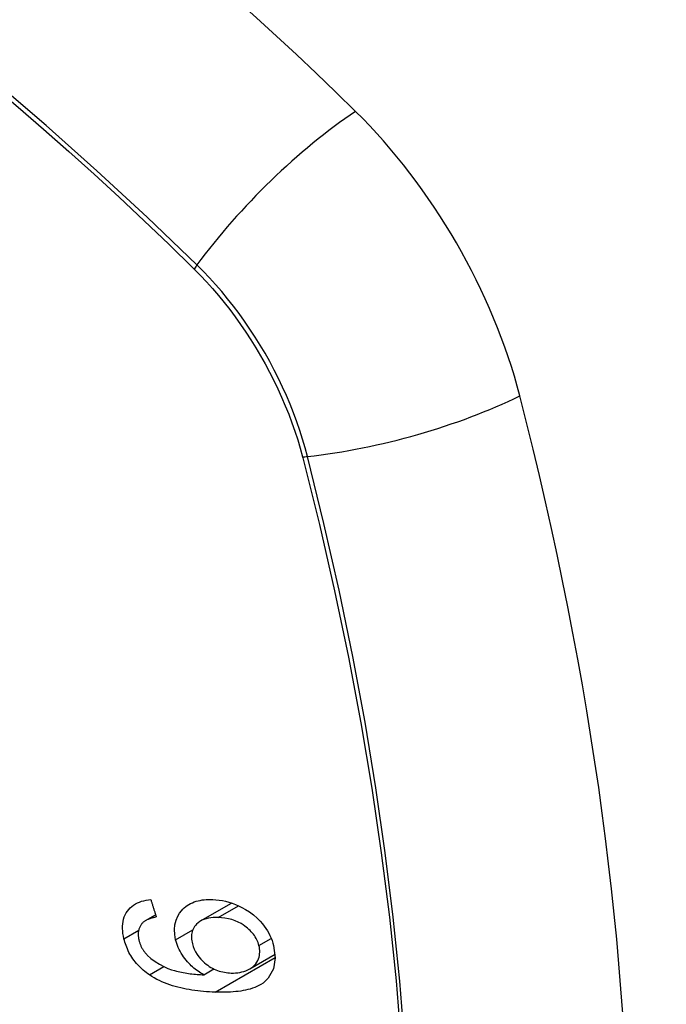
# Model space of a CAD drawing. Header units: inches. Extents: x 584 to 686, y 228 to 319.
# Tile 83 of 114: x 653.909 to 654.212, y 270.532 to 270.993. Entities that reach past the tile are written whole.
import ezdxf

# ---------------------------------------------------------------- set-up
doc = ezdxf.new("R2010")
doc.units = ezdxf.units.IN
doc.header["$MEASUREMENT"] = 0
doc.layers.add('Visible Edges(ANSI)', color=7, linetype='Continuous', lineweight=25)
doc.layers.add('Visible Tangent Edges(ANSI)', color=7, linetype='Continuous', lineweight=25)

msp = doc.modelspace()

# ---------------------------------------------------------------- linework, layer by layer
at = {"layer": 'Visible Edges(ANSI)'}
for p, q in [((653.9939, 270.57099), (654.00841, 270.57937)), ((653.96811, 270.57112), (653.97282, 270.57383)), ((654.01697, 270.54856), (654.02876, 270.55537)), ((653.99536, 270.54577), (654.0001, 270.5485))]:
    msp.add_line(p, q, dxfattribs=at)
at = {"layer": 'Visible Edges(ANSI)', "flags": 128}
for points in [[(653.95799, 270.56266), (653.95774, 270.56386), (653.95754, 270.56505), (653.9574, 270.56623), (653.95734, 270.5674), (653.95734, 270.56855), (653.95743, 270.56968), (653.95759, 270.57078), (653.95784, 270.57183), (653.95816, 270.57284), (653.95857, 270.5738), (653.95905, 270.57471), (653.95961, 270.57557), (653.96024, 270.57638), (653.96094, 270.57711), (653.96169, 270.57779), (653.96251, 270.5784), (653.96338, 270.57894), (653.96431, 270.57941), (653.96527, 270.57982), (653.96627, 270.58017), (653.96731, 270.58045), (653.96837, 270.58068), (653.96946, 270.58086), (653.97056, 270.58099)], [(653.97056, 270.58099), (653.97067, 270.58064), (653.97078, 270.5803), (653.97088, 270.57996), (653.97099, 270.57962), (653.9711, 270.57928), (653.9712, 270.57894), (653.97131, 270.5786), (653.97142, 270.57826), (653.97153, 270.57792), (653.97163, 270.57758), (653.97174, 270.57724), (653.97185, 270.5769), (653.97196, 270.57656), (653.97206, 270.57622), (653.97217, 270.57588), (653.97228, 270.57554), (653.97239, 270.5752), (653.97249, 270.57486), (653.9726, 270.57452), (653.97271, 270.57418), (653.97282, 270.57384), (653.97293, 270.5735), (653.97303, 270.57316), (653.97314, 270.57282)], [(653.9822, 270.56219), (653.98176, 270.56459), (653.98163, 270.56694), (653.98183, 270.5692), (653.98237, 270.57131), (653.98317, 270.57318), (653.98407, 270.57466), (653.98492, 270.57575), (653.98558, 270.57647), (653.98622, 270.57709), (653.98691, 270.57767), (653.98763, 270.5782), (653.9884, 270.57868), (653.98919, 270.57912), (653.99003, 270.57952), (653.9909, 270.57986), (653.99179, 270.58016), (653.9927, 270.58041), (653.99364, 270.58062), (653.99459, 270.58078), (653.99556, 270.5809), (653.99655, 270.58099), (653.99755, 270.58103), (653.99856, 270.58104), (653.99959, 270.58102)], [(653.99959, 270.58102), (654.00108, 270.58093), (654.00258, 270.58076), (654.00409, 270.58051), (654.00561, 270.58018), (654.00713, 270.57978), (654.00865, 270.57929), (654.01016, 270.57873), (654.01166, 270.57808), (654.01322, 270.57733), (654.01494, 270.57638), (654.01676, 270.57522), (654.01863, 270.57383), (654.02034, 270.57234), (654.02173, 270.57093), (654.02285, 270.56965), (654.02371, 270.56854), (654.02446, 270.56747), (654.02516, 270.56636), (654.0258, 270.56524), (654.02637, 270.56409), (654.02689, 270.56293), (654.02734, 270.56176), (654.02773, 270.56058), (654.02806, 270.5594)], [(653.96664, 270.56999), (653.96642, 270.56974), (653.96622, 270.56947), (653.96603, 270.5692), (653.96584, 270.56892), (653.96567, 270.56863), (653.96551, 270.56833), (653.96536, 270.56802), (653.96523, 270.56771), (653.96511, 270.56739), (653.965, 270.56706), (653.96491, 270.56673), (653.96483, 270.56639), (653.96477, 270.56604), (653.96472, 270.56569), (653.96469, 270.56533), (653.96466, 270.56496), (653.96466, 270.56459), (653.96467, 270.56421), (653.96469, 270.56383), (653.96473, 270.56345), (653.96478, 270.56307), (653.96484, 270.56268), (653.96491, 270.56229), (653.965, 270.5619)], [(653.97314, 270.57282), (653.97284, 270.57276), (653.97254, 270.5727), (653.97224, 270.57263), (653.97194, 270.57256), (653.97164, 270.57248), (653.97134, 270.5724), (653.97104, 270.57231), (653.97074, 270.57222), (653.97045, 270.57213), (653.97016, 270.57203), (653.96987, 270.57193), (653.96959, 270.57182), (653.96931, 270.57171), (653.96904, 270.57159), (653.96877, 270.57146), (653.96851, 270.57133), (653.96825, 270.5712), (653.968, 270.57105), (653.96775, 270.5709), (653.96751, 270.57074), (653.96728, 270.57056), (653.96706, 270.57038), (653.96684, 270.57019), (653.96664, 270.56999)], [(654.00214, 270.57259), (654.00095, 270.57261), (653.99978, 270.57257), (653.99863, 270.57246), (653.99751, 270.57229), (653.99642, 270.57203), (653.99539, 270.5717), (653.99441, 270.57127), (653.99349, 270.57074), (653.99267, 270.57014), (653.99199, 270.56951), (653.99145, 270.56889), (653.99102, 270.5683), (653.99068, 270.56775), (653.99039, 270.56717), (653.99014, 270.56657), (653.98993, 270.56594), (653.98978, 270.56528), (653.98967, 270.5646), (653.98962, 270.56391), (653.98961, 270.56319), (653.98965, 270.56247), (653.98973, 270.56173), (653.98986, 270.56099), (653.99002, 270.56025)], [(654.02122, 270.55944), (654.02102, 270.56013), (654.02079, 270.56081), (654.02053, 270.56149), (654.02022, 270.56216), (654.01987, 270.56282), (654.01948, 270.56348), (654.01905, 270.56412), (654.01859, 270.56474), (654.0181, 270.56534), (654.01758, 270.56592), (654.01703, 270.56648), (654.01647, 270.56702), (654.01588, 270.56753), (654.01527, 270.56803), (654.01464, 270.56851), (654.01384, 270.56907), (654.01281, 270.5697), (654.01155, 270.57037), (654.01006, 270.57102), (654.00847, 270.57157), (654.00688, 270.57199), (654.00528, 270.57229), (654.0037, 270.57249), (654.00214, 270.57259)], [(653.96991, 270.54569), (653.96917, 270.54621), (653.96844, 270.54675), (653.96773, 270.54731), (653.96703, 270.54789), (653.96635, 270.54849), (653.96569, 270.54911), (653.96504, 270.54975), (653.96442, 270.55042), (653.96382, 270.55109), (653.96325, 270.55178), (653.9627, 270.55249), (653.96218, 270.55322), (653.96168, 270.55396), (653.96121, 270.55472), (653.96076, 270.55548), (653.96034, 270.55626), (653.95996, 270.55704), (653.9596, 270.55783), (653.95927, 270.55862), (653.95896, 270.55943), (653.95868, 270.56023), (653.95843, 270.56104), (653.9582, 270.56185), (653.95799, 270.56266)], [(653.965, 270.5619), (653.96508, 270.56159), (653.96516, 270.56129), (653.96526, 270.56098), (653.96536, 270.56067), (653.96546, 270.56036), (653.96558, 270.56005), (653.9657, 270.55975), (653.96583, 270.55944), (653.96597, 270.55914), (653.96612, 270.55884), (653.96627, 270.55854), (653.96643, 270.55825), (653.9666, 270.55795), (653.96678, 270.55766), (653.96696, 270.55738), (653.96715, 270.5571), (653.96735, 270.55682), (653.96755, 270.55655), (653.96776, 270.55628), (653.96797, 270.55601), (653.9682, 270.55575), (653.96843, 270.55549), (653.96866, 270.55524), (653.9689, 270.55499)], [(653.99536, 270.54577), (653.99468, 270.54617), (653.994, 270.54658), (653.99334, 270.54702), (653.99268, 270.54746), (653.99203, 270.54793), (653.99139, 270.54842), (653.99077, 270.54892), (653.99015, 270.54945), (653.98954, 270.55), (653.98893, 270.55059), (653.98832, 270.55122), (653.98772, 270.55188), (653.98712, 270.55259), (653.98653, 270.55335), (653.98594, 270.55416), (653.98537, 270.555), (653.98483, 270.55586), (653.98433, 270.55674), (653.98387, 270.55762), (653.98345, 270.55852), (653.98308, 270.55943), (653.98274, 270.56035), (653.98245, 270.56127), (653.9822, 270.56219)], [(653.99002, 270.56025), (653.9904, 270.55897), (653.99089, 270.55769), (653.9915, 270.55645), (653.99222, 270.55526), (653.99306, 270.5541), (653.99398, 270.55304), (653.99489, 270.55212), (653.99575, 270.55135), (653.99652, 270.55072), (653.99724, 270.55019), (653.99796, 270.54969), (653.99871, 270.54924), (653.99947, 270.54882), (654.00024, 270.54843), (654.00103, 270.54808), (654.00182, 270.54777), (654.00262, 270.5475), (654.00342, 270.54727), (654.00422, 270.54707), (654.00501, 270.54691), (654.00581, 270.54678), (654.0066, 270.54668), (654.00739, 270.54662), (654.00818, 270.54658)], [(653.9689, 270.55499), (653.97065, 270.55336), (653.97255, 270.55192), (653.97456, 270.55067), (653.97662, 270.5496), (653.97856, 270.54876), (653.98026, 270.54814), (653.98163, 270.54771), (653.98261, 270.54744), (653.98339, 270.54725), (653.98418, 270.54708), (653.98498, 270.54691), (653.98578, 270.54676), (653.98659, 270.54662), (653.98741, 270.54649), (653.98822, 270.54638), (653.98903, 270.54627), (653.98985, 270.54618), (653.99066, 270.5461), (653.99146, 270.54602), (653.99226, 270.54595), (653.99305, 270.5459), (653.99383, 270.54585), (653.9946, 270.5458), (653.99536, 270.54577)], [(654.02806, 270.5594), (654.02883, 270.55368), (654.02799, 270.54847), (654.02557, 270.54422), (654.02313, 270.54189), (654.02211, 270.54121), (654.02118, 270.54068), (654.02021, 270.54021), (654.0192, 270.53979), (654.01816, 270.53942), (654.0171, 270.53909), (654.01602, 270.53881), (654.01493, 270.53856), (654.01381, 270.53834), (654.01267, 270.53815), (654.01151, 270.53799), (654.01033, 270.53786), (654.00914, 270.53776), (654.00794, 270.53768), (654.00673, 270.53762), (654.00551, 270.53758), (654.0043, 270.53756), (654.00308, 270.53756), (654.00188, 270.53758), (654.00068, 270.53761)], [(654.00818, 270.54658), (654.00923, 270.54657), (654.01026, 270.54661), (654.01127, 270.54671), (654.01226, 270.54687), (654.01323, 270.54708), (654.01419, 270.54735), (654.01513, 270.54768), (654.01604, 270.54808), (654.01691, 270.54852), (654.01771, 270.54903), (654.01845, 270.54959), (654.01913, 270.55022), (654.01973, 270.55092), (654.02026, 270.55168), (654.02068, 270.55247), (654.02101, 270.55327), (654.02126, 270.55406), (654.02143, 270.55483), (654.02153, 270.55557), (654.02158, 270.55632), (654.02157, 270.55708), (654.02151, 270.55786), (654.02139, 270.55865), (654.02122, 270.55944)], [(654.00068, 270.53761), (653.99933, 270.53767), (653.99798, 270.53774), (653.99662, 270.53783), (653.99526, 270.53793), (653.99391, 270.53806), (653.99255, 270.53821), (653.9912, 270.53838), (653.98985, 270.53857), (653.98851, 270.53879), (653.98718, 270.53903), (653.98586, 270.53929), (653.98455, 270.53958), (653.98325, 270.5399), (653.98196, 270.54025), (653.98069, 270.54063), (653.97944, 270.54104), (653.9782, 270.54147), (653.97698, 270.54195), (653.97577, 270.54246), (653.97457, 270.54301), (653.97338, 270.54361), (653.9722, 270.54425), (653.97104, 270.54494), (653.96991, 270.54569)]]:
    msp.add_lwpolyline(points, dxfattribs=at)
at = {"layer": 'Visible Edges(ANSI)'}
for centre, major_axis, start_param, end_param in [((653.7633, 270.12371), (-0.64961, 1.12515), 5.161526, 5.834048), ((654.02509, 270.83741), (0.08858, -0.15343), 1.121659, 2.019933), ((653.27612, 270.96753), (-0.64961, 1.12515), 3.59073, 4.263252)]:
    msp.add_ellipse(centre, major_axis=major_axis, ratio=0.57735, start_param=start_param, end_param=end_param, dxfattribs=at)
at = {"layer": 'Visible Tangent Edges(ANSI)'}
for p, q in [((653.99056, 270.87657), (653.99089, 270.87624)), ((654.04162, 270.78837), (654.04174, 270.78792)), ((654.00214, 270.57259), (654.01166, 270.57809)), ((653.95799, 270.56266), (653.96489, 270.56664)), ((653.9822, 270.56219), (653.99024, 270.56682)), ((654.02122, 270.55944), (654.02696, 270.56275)), ((654.00068, 270.53761), (654.02883, 270.55387)), ((653.96991, 270.54569), (653.97666, 270.54958))]:
    msp.add_line(p, q, dxfattribs=at)
at = {"layer": 'Visible Tangent Edges(ANSI)', "flags": 128}
for points in [[(653.99214, 270.87818), (653.96885, 270.90053), (653.94531, 270.9223), (653.92154, 270.94345), (653.89758, 270.96395), (653.87344, 270.98377), (653.84916, 271.0029)], [(653.84831, 271.00123), (653.86041, 270.99175), (653.87248, 270.9821), (653.88451, 270.97228), (653.8965, 270.96228), (653.90844, 270.95212), (653.92034, 270.94179), (653.93219, 270.9313), (653.94398, 270.92066), (653.95572, 270.90986), (653.96739, 270.89891), (653.97894, 270.88788), (653.99056, 270.87657)], [(654.04392, 270.78848), (654.04285, 270.79254), (654.04166, 270.79661), (654.04036, 270.80069), (654.03895, 270.80477), (654.03743, 270.80885), (654.03581, 270.81291), (654.03409, 270.81697), (654.03227, 270.821), (654.03035, 270.82501), (654.02834, 270.82898), (654.02624, 270.83291), (654.02405, 270.83681), (654.02178, 270.84065), (654.01942, 270.84444), (654.01698, 270.84817), (654.01447, 270.85183), (654.01189, 270.85542), (654.00924, 270.85894), (654.00653, 270.86237), (654.00375, 270.86572), (654.00092, 270.86899), (653.99804, 270.87215), (653.99511, 270.87522), (653.99214, 270.87818)], [(653.99089, 270.87624), (653.99379, 270.87331), (653.99664, 270.87028), (653.99944, 270.86716), (654.0022, 270.86395), (654.0049, 270.86066), (654.00754, 270.85728), (654.01012, 270.85383), (654.01264, 270.85031), (654.01508, 270.84673), (654.01746, 270.84308), (654.01976, 270.83937), (654.02199, 270.83561), (654.02413, 270.83181), (654.02619, 270.82796), (654.02816, 270.82408), (654.03004, 270.82017), (654.03183, 270.81623), (654.03353, 270.81227), (654.03513, 270.80829), (654.03664, 270.80431), (654.03804, 270.80032), (654.03934, 270.79633), (654.04053, 270.79234), (654.04162, 270.78837)], [(654.04174, 270.78792), (654.04952, 270.75666), (654.05664, 270.72553), (654.0631, 270.69456), (654.06891, 270.66377), (654.07405, 270.63319), (654.07851, 270.60283), (654.0823, 270.57273), (654.08541, 270.54288), (654.08784, 270.51332)], [(654.08958, 270.51317), (654.08719, 270.54279), (654.08412, 270.57271), (654.08037, 270.60289), (654.07596, 270.63332), (654.07087, 270.66399), (654.06512, 270.69486), (654.05871, 270.72591), (654.05164, 270.75713), (654.04392, 270.78848)]]:
    msp.add_lwpolyline(points, dxfattribs=at)
at = {"layer": 'Visible Tangent Edges(ANSI)'}
for centre, major_axis, ratio, start_param, end_param in [((653.65756, 270.62521), (-0.17318, 0.29996), 0.57735, 5.05527, 10.652693), ((654.05067, 270.88235), (-0.08271, -0.08432), 0.354513, 4.18549, 5.093849), ((653.99702, 270.87852), (-0.00686, -0.00706), 0.356312, 5.09202, 5.355727), ((654.07681, 270.83709), (-0.11437, -0.02947), 0.354513, 1.189336, 2.097696), ((654.04666, 270.79253), (-0.00954, -0.00241), 0.356312, 0.927458, 1.191165)]:
    msp.add_ellipse(centre, major_axis=major_axis, ratio=ratio, start_param=start_param, end_param=end_param, dxfattribs=at)
msp.add_ellipse((653.65815, 270.62555), major_axis=(0.17111, -0.29637), ratio=0.57735, dxfattribs=at)

doc.saveas('drawing.dxf')
